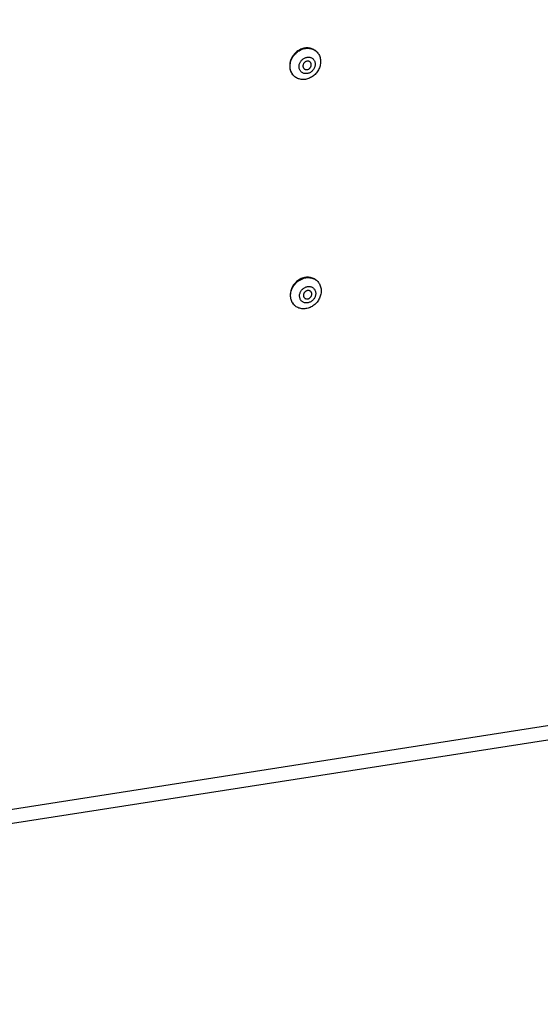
# Model space of a CAD drawing. Header units: millimetres. Extents: x -2579 to 1363, y -329 to 2298.
# Tile 199 of 256: x 302 to 406, y 773 to 969. Entities that reach past the tile are written whole.
import ezdxf

# ---------------------------------------------------------------- set-up
doc = ezdxf.new("R2010")
doc.units = ezdxf.units.MM
doc.header["$LTSCALE"] = 30.734
doc.layers.get('0').update_dxf_attribs({"linetype": 'CONTINUOUS'})

msp = doc.modelspace()

# ---------------------------------------------------------------- linework, layer by layer
at = {"color": 3}
msp.add_line((72.87, 776.34), (1308.48, 968.92), dxfattribs=at)
at = {"color": 2}
msp.add_line((69.66, 773.04), (1311.71, 966.63), dxfattribs=at)
at = {"color": 7}
for p, q in [((361.26, 962.69), (361.35, 962.62)), ((357.04, 957.63), (356.98, 957.68)), ((361.37, 917.07), (361.45, 917)), ((357.14, 912.01), (357.08, 912.06))]:
    msp.add_line(p, q, dxfattribs=at)
for points in [[(361.27, 962.69), (361.19, 962.76), (361.03, 962.87), (360.86, 962.98), (360.69, 963.06), (360.51, 963.14), (360.32, 963.2), (360.13, 963.25), (359.93, 963.28), (359.73, 963.3), (359.52, 963.3), (359.32, 963.29), (359.11, 963.26), (358.9, 963.22), (358.7, 963.17), (358.49, 963.1), (358.29, 963.02), (358.09, 962.93), (357.9, 962.82), (357.71, 962.7), (357.53, 962.57), (357.36, 962.43), (357.19, 962.28), (357.04, 962.12), (356.89, 961.94), (356.76, 961.77), (356.63, 961.58), (356.52, 961.39), (356.41, 961.19), (356.33, 960.98), (356.25, 960.78), (356.19, 960.57), (356.14, 960.35), (356.1, 960.14), (356.08, 959.93), (356.08, 959.72)], [(356.15, 959.65), (356.16, 959.86), (356.18, 960.07), (356.22, 960.29), (356.26, 960.5), (356.33, 960.71), (356.4, 960.91), (356.49, 961.12), (356.59, 961.32), (356.71, 961.51), (356.83, 961.7), (356.97, 961.88), (357.11, 962.05), (357.27, 962.21), (357.43, 962.36), (357.61, 962.5), (357.79, 962.63), (357.98, 962.75), (358.17, 962.86), (358.37, 962.96), (358.57, 963.04), (358.77, 963.1), (358.98, 963.16), (359.19, 963.2), (359.39, 963.22), (359.6, 963.23), (359.81, 963.23), (360.01, 963.21), (360.21, 963.18), (360.4, 963.13), (360.59, 963.07), (360.77, 963), (360.94, 962.91), (361.11, 962.81), (361.26, 962.69)], [(361.35, 962.62), (361.41, 962.57), (361.55, 962.43), (361.67, 962.28), (361.79, 962.13), (361.89, 961.96), (361.98, 961.78), (362.06, 961.6), (362.12, 961.41), (362.17, 961.21), (362.21, 961.01), (362.23, 960.81), (362.23, 960.6)], [(362.23, 960.6), (362.23, 960.39), (362.21, 960.18), (362.17, 959.96), (362.12, 959.75), (362.06, 959.54), (361.99, 959.34), (361.9, 959.13), (361.8, 958.93), (361.68, 958.74), (361.56, 958.55), (361.42, 958.37), (361.27, 958.2), (361.12, 958.04), (360.95, 957.89), (360.78, 957.75), (360.6, 957.61), (360.41, 957.5), (360.22, 957.39), (360.02, 957.29), (359.82, 957.21), (359.62, 957.15), (359.41, 957.09), (359.2, 957.05), (358.99, 957.03), (358.79, 957.02), (358.58, 957.02), (358.38, 957.04), (358.18, 957.07), (357.99, 957.12), (357.8, 957.18), (357.62, 957.25), (357.45, 957.34), (357.28, 957.44), (357.12, 957.56), (357.04, 957.63)], [(357.94, 959.57), (357.94, 959.71), (357.96, 959.84), (357.99, 959.98), (358.03, 960.11), (358.07, 960.25), (358.13, 960.37), (358.2, 960.5), (358.27, 960.62), (358.36, 960.74), (358.46, 960.85), (358.56, 960.95), (358.67, 961.04), (358.78, 961.13), (358.9, 961.21), (359.02, 961.28), (359.15, 961.33), (359.28, 961.38), (359.41, 961.42), (359.54, 961.44), (359.68, 961.46), (359.81, 961.46), (359.94, 961.46), (360.06, 961.44)], [(361.15, 960.07), (361.14, 959.94), (361.13, 959.8), (361.1, 959.67), (361.06, 959.53), (361.01, 959.4), (360.96, 959.27), (360.89, 959.15), (360.81, 959.03), (360.73, 958.91), (360.63, 958.8), (360.53, 958.7), (360.42, 958.6), (360.31, 958.51), (360.19, 958.44), (360.06, 958.37), (359.94, 958.31), (359.81, 958.26), (359.68, 958.23), (359.54, 958.2), (359.41, 958.19), (359.28, 958.18), (359.15, 958.19), (359.02, 958.21), (358.9, 958.24), (358.78, 958.28), (358.67, 958.33), (358.56, 958.39), (358.46, 958.46), (358.37, 958.54), (358.28, 958.63), (358.2, 958.73), (358.14, 958.83)], [(360.13, 960.5), (360.07, 960.55), (360, 960.59), (359.93, 960.62), (359.86, 960.65), (359.78, 960.66), (359.7, 960.67), (359.62, 960.67), (359.54, 960.66), (359.46, 960.64), (359.38, 960.62), (359.3, 960.59), (359.23, 960.55), (359.15, 960.5), (359.08, 960.45), (359.02, 960.39), (358.96, 960.32), (358.9, 960.26), (358.85, 960.18), (358.81, 960.11), (358.78, 960.03), (358.75, 959.94), (358.73, 959.86), (358.72, 959.78), (358.71, 959.69)], [(358.96, 959.14), (359.02, 959.09), (359.08, 959.05), (359.15, 959.02), (359.23, 959), (359.31, 958.98), (359.38, 958.98), (359.46, 958.98), (359.55, 958.98), (359.63, 959), (359.71, 959.03), (359.79, 959.06), (359.86, 959.1), (359.94, 959.14), (360.01, 959.2), (360.07, 959.26), (360.13, 959.32), (360.18, 959.39), (360.23, 959.46), (360.28, 959.54), (360.31, 959.62), (360.34, 959.7), (360.36, 959.79), (360.37, 959.87), (360.37, 959.95)], [(360.06, 961.44), (360.19, 961.41), (360.3, 961.37)], [(360.37, 959.95), (360.37, 960.03), (360.36, 960.11), (360.34, 960.19), (360.31, 960.26), (360.27, 960.33), (360.23, 960.4), (360.18, 960.45), (360.13, 960.5)], [(360.3, 961.37), (360.42, 961.32), (360.53, 961.26), (360.63, 961.18), (360.72, 961.1), (360.81, 961.02), (360.88, 960.92), (360.95, 960.82), (361.01, 960.7), (361.06, 960.59), (361.1, 960.46), (361.13, 960.34), (361.14, 960.21), (361.15, 960.07)], [(356.08, 959.72), (356.08, 959.51), (356.11, 959.3), (356.14, 959.1), (356.19, 958.91), (356.25, 958.72), (356.33, 958.53), (356.42, 958.36), (356.52, 958.19), (356.64, 958.03), (356.76, 957.89), (356.9, 957.75), (356.96, 957.69)], [(356.98, 957.68), (356.84, 957.82), (356.71, 957.97), (356.6, 958.12), (356.5, 958.29), (356.41, 958.47), (356.33, 958.65), (356.27, 958.84), (356.22, 959.04), (356.18, 959.24), (356.16, 959.44), (356.15, 959.65)], [(358.03, 959.06), (357.99, 959.18), (357.96, 959.31), (357.95, 959.44), (357.94, 959.57)], [(358.14, 958.83), (358.08, 958.94), (358.03, 959.06)], [(358.71, 959.69), (358.72, 959.61), (358.73, 959.53), (358.75, 959.46), (358.78, 959.38), (358.81, 959.31), (358.86, 959.25), (358.9, 959.19), (358.96, 959.14)], [(361.38, 917.07), (361.29, 917.14), (361.13, 917.25), (360.97, 917.35), (360.79, 917.44), (360.61, 917.52), (360.43, 917.58), (360.23, 917.62), (360.03, 917.66), (359.83, 917.68), (359.63, 917.68), (359.42, 917.67), (359.21, 917.64), (359, 917.6), (358.8, 917.55), (358.59, 917.48), (358.39, 917.4), (358.19, 917.31), (358, 917.2), (357.82, 917.08), (357.63, 916.95), (357.46, 916.81), (357.3, 916.66), (357.14, 916.49), (356.99, 916.32), (356.86, 916.14), (356.73, 915.96), (356.62, 915.76), (356.52, 915.57), (356.43, 915.36), (356.35, 915.16), (356.29, 914.95), (356.24, 914.73), (356.21, 914.52), (356.19, 914.31), (356.18, 914.1)], [(356.26, 914.03), (356.26, 914.24), (356.28, 914.45), (356.32, 914.66), (356.37, 914.88), (356.43, 915.09), (356.51, 915.29), (356.59, 915.5), (356.7, 915.7), (356.81, 915.89), (356.93, 916.07), (357.07, 916.25), (357.22, 916.43), (357.37, 916.59), (357.54, 916.74), (357.71, 916.88), (357.89, 917.01), (358.08, 917.13), (358.27, 917.24), (358.47, 917.33), (358.67, 917.42), (358.88, 917.48), (359.08, 917.54), (359.29, 917.58), (359.5, 917.6), (359.7, 917.61), (359.91, 917.61), (360.11, 917.59), (360.31, 917.56), (360.5, 917.51), (360.69, 917.45), (360.87, 917.37), (361.05, 917.29), (361.21, 917.19), (361.37, 917.07)], [(361.45, 917), (361.51, 916.95), (361.65, 916.81), (361.78, 916.66), (361.89, 916.5), (361.99, 916.34), (362.08, 916.16), (362.16, 915.98), (362.22, 915.79), (362.27, 915.59), (362.31, 915.39), (362.33, 915.19), (362.34, 914.98)], [(362.34, 914.98), (362.33, 914.77), (362.31, 914.55), (362.28, 914.34), (362.23, 914.13), (362.16, 913.92), (362.09, 913.71), (362, 913.51), (361.9, 913.31), (361.79, 913.12), (361.66, 912.93), (361.52, 912.75), (361.38, 912.58), (361.22, 912.42), (361.06, 912.27), (360.88, 912.12), (360.7, 911.99), (360.52, 911.87), (360.32, 911.77), (360.12, 911.67), (359.92, 911.59), (359.72, 911.52), (359.51, 911.47), (359.3, 911.43), (359.1, 911.41), (358.89, 911.4), (358.69, 911.4), (358.48, 911.42), (358.29, 911.45), (358.09, 911.5), (357.9, 911.56), (357.72, 911.63), (357.55, 911.72), (357.38, 911.82), (357.23, 911.93), (357.14, 912.01)], [(358.04, 913.95), (358.05, 914.09), (358.06, 914.22), (358.09, 914.36), (358.13, 914.49), (358.18, 914.62), (358.23, 914.75), (358.3, 914.88), (358.38, 915), (358.46, 915.12), (358.56, 915.23), (358.66, 915.33), (358.77, 915.42), (358.88, 915.51), (359, 915.59), (359.13, 915.66), (359.25, 915.71), (359.38, 915.76), (359.51, 915.8), (359.65, 915.82), (359.78, 915.84), (359.91, 915.84), (360.04, 915.83), (360.17, 915.82)], [(360.24, 914.88), (360.17, 914.93), (360.11, 914.97), (360.04, 915), (359.96, 915.03), (359.89, 915.04), (359.81, 915.05), (359.73, 915.05), (359.65, 915.04), (359.56, 915.02), (359.48, 915), (359.41, 914.97), (359.33, 914.93), (359.26, 914.88), (359.19, 914.83), (359.12, 914.77), (359.06, 914.7), (359.01, 914.63), (358.96, 914.56), (358.92, 914.48), (358.88, 914.4), (358.85, 914.32), (358.83, 914.24), (358.82, 914.16), (358.82, 914.07)], [(360.17, 915.82), (360.29, 915.79), (360.41, 915.75)], [(360.48, 914.33), (360.47, 914.41), (360.46, 914.49), (360.44, 914.57), (360.41, 914.64), (360.38, 914.71), (360.34, 914.77), (360.29, 914.83), (360.24, 914.88)], [(360.41, 915.75), (360.52, 915.7), (360.63, 915.63), (360.73, 915.56), (360.82, 915.48), (360.91, 915.39), (360.99, 915.3), (361.06, 915.19), (361.11, 915.08), (361.16, 914.97), (361.2, 914.84), (361.23, 914.72), (361.25, 914.59), (361.25, 914.45)], [(356.18, 914.1), (356.19, 913.89), (356.21, 913.68), (356.24, 913.48), (356.29, 913.29), (356.36, 913.09), (356.43, 912.91), (356.52, 912.74), (356.63, 912.57), (356.74, 912.41), (356.87, 912.26), (357, 912.13), (357.06, 912.07)], [(357.08, 912.06), (356.94, 912.2), (356.82, 912.34), (356.7, 912.5), (356.6, 912.67), (356.51, 912.84), (356.43, 913.03), (356.37, 913.22), (356.32, 913.41), (356.29, 913.62), (356.26, 913.82), (356.26, 914.03)], [(358.13, 913.44), (358.09, 913.56), (358.07, 913.69), (358.05, 913.82), (358.04, 913.95)], [(358.24, 913.21), (358.18, 913.32), (358.13, 913.44)], [(361.25, 914.45), (361.25, 914.32), (361.23, 914.18), (361.2, 914.05), (361.17, 913.91), (361.12, 913.78), (361.06, 913.65), (360.99, 913.52), (360.92, 913.4), (360.83, 913.29), (360.74, 913.18), (360.63, 913.07), (360.53, 912.98), (360.41, 912.89), (360.29, 912.82), (360.17, 912.75), (360.04, 912.69), (359.91, 912.64), (359.78, 912.61), (359.65, 912.58), (359.52, 912.57), (359.38, 912.56), (359.25, 912.57), (359.13, 912.59), (359, 912.62), (358.89, 912.66), (358.77, 912.71), (358.66, 912.77), (358.56, 912.84), (358.47, 912.92), (358.38, 913.01), (358.31, 913.1), (358.24, 913.21)], [(358.82, 914.07), (358.82, 913.99), (358.83, 913.91), (358.85, 913.83), (358.88, 913.76), (358.92, 913.69), (358.96, 913.63), (359.01, 913.57), (359.06, 913.52)], [(359.06, 913.52), (359.12, 913.47), (359.19, 913.43), (359.26, 913.4), (359.33, 913.38), (359.41, 913.36), (359.49, 913.35), (359.57, 913.36), (359.65, 913.36), (359.73, 913.38), (359.81, 913.4), (359.89, 913.44), (359.97, 913.48), (360.04, 913.52), (360.11, 913.58), (360.17, 913.64), (360.23, 913.7), (360.29, 913.77), (360.34, 913.84), (360.38, 913.92), (360.41, 914), (360.44, 914.08), (360.46, 914.16), (360.47, 914.25), (360.48, 914.33)]]:
    msp.add_lwpolyline(points, dxfattribs=at)

doc.saveas('drawing.dxf')
